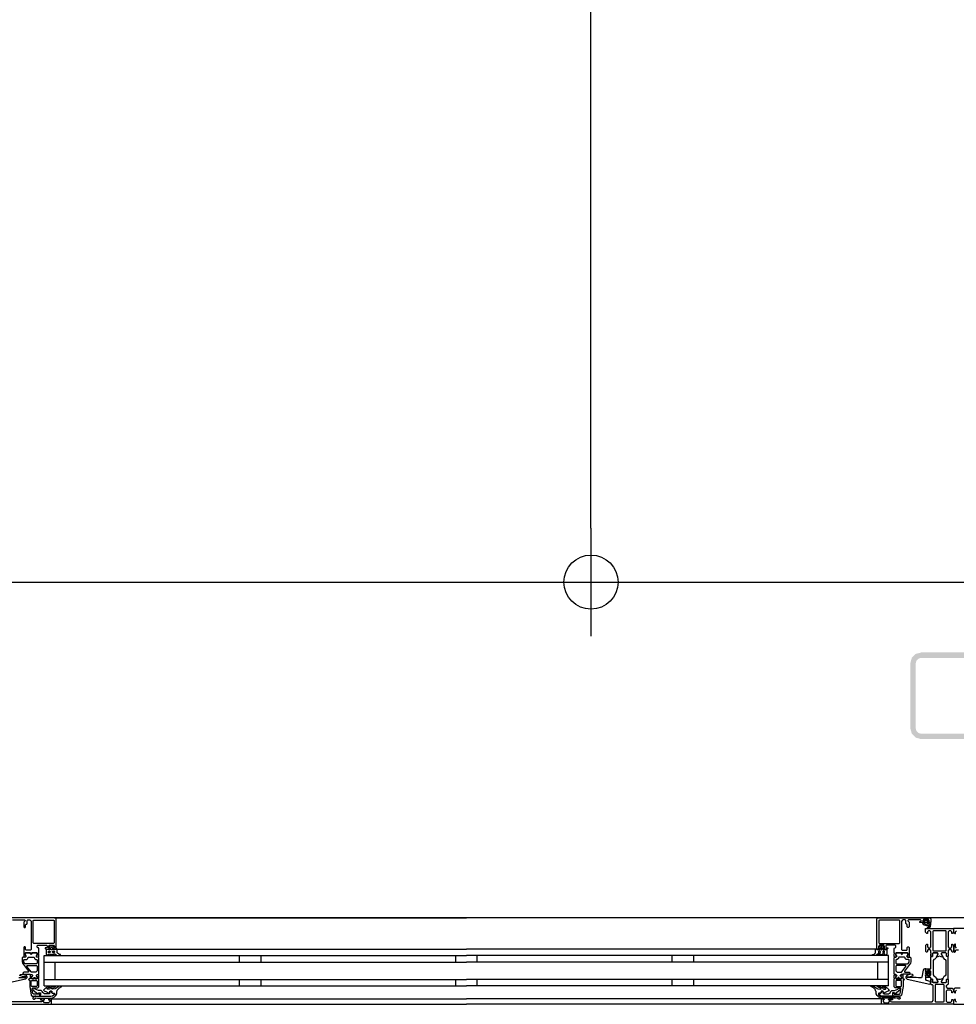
# Model space of a CAD drawing. Header units: millimetres. Extents: x -532 to 413144, y -532 to 654275.
# Tile 135 of 210: x 42337 to 43202, y 12470 to 13380. Entities that reach past the tile are written whole.
import ezdxf

# ---------------------------------------------------------------- set-up
doc = ezdxf.new("R2010")
doc.units = ezdxf.units.MM
doc.header["$LTSCALE"] = 100
doc.linetypes.add('CENTER', pattern=[50.8, 31.75, -6.35, 6.35, -6.35])
for name, color, linetype in [('A--M1A--MAATVOERING--RESTO & KEUKEN', 12, 'Continuous'), ('A-0250-PROFIEL-ARCERING', 253, 'CENTER'), ('A-0310-KOZIJN-BU', 7, 'Continuous'), ('A-0410-AFWERKING-GEVEL', 7, 'Continuous')]:
    doc.layers.add(name, color=color, linetype=linetype)
doc.styles.add('PAScad_tekst', font='arial.ttf')
doc.styles.add('romans', font='romans.shx')
doc.dimstyles.new('romans', dxfattribs={"dimtxt": 1, "dimasz": 1, "dimexe": 0.5, "dimexo": 0.5, "dimgap": 1, "dimtad": 1, "dimdec": 0, "dimtxsty": 'romans', "dimblk": 'gbb_tod', "dimcen": 0, "dimse1": 1, "dimse2": 1, "dimclrd": 1, "dimclre": 1, "dimclrt": 2, "dimadec": 0, "dimazin": 0, "dimtfac": 1, "dimtdec": 0, "dimtmove": 2, "dimatfit": 2, "dimldrblk": 'gbb_tod', "dimfxl": 1, "dimarcsym": 0})

# ---------------------------------------------------------------- blocks, each defined once
blk = doc.blocks.new('gbb_tod')
at = {"color": 0}
for p, q in [((0, -2), (0, 2)), ((-1, 0), (1, 0))]:
    blk.add_line(p, q, dxfattribs=at)
blk.add_circle((0, 0), 0.5, dxfattribs=at)
blk = doc.blocks.new('*D643')
at = {"layer": 'A--M1A--MAATVOERING--RESTO & KEUKEN', "lineweight": -2, "transparency": 16777216}
blk.add_line((42865, 12910), (42865, 14660), dxfattribs=at)
at = {"layer": 'Defpoints', "color": 0, "transparency": 16777216}
for p in [(42865, 14710), (42865, 14710), (42865, 12860)]:
    blk.add_point(p, dxfattribs=at)
at = {"layer": 'A--M1A--MAATVOERING--RESTO & KEUKEN', "lineweight": -2, "transparency": 16777216, "xscale": 50, "yscale": 50, "zscale": 50}
for p, rotation in [((42865, 14710), 90), ((42865, 12860), 270)]:
    blk.add_blockref('gbb_tod', p, dxfattribs=dict(at, rotation=rotation))
at = {"layer": 'A--M1A--MAATVOERING--RESTO & KEUKEN', "transparency": 16777216, "insert": (42738.41, 13785), "char_height": 150, "attachment_point": 5, "rotation": 90, "style": 'PAScad_tekst'}
blk.add_mtext('1850', dxfattribs=at)

msp = doc.modelspace()

# ---------------------------------------------------------------- hatches: boundary and pattern name
at = {"layer": 'A-0250-PROFIEL-ARCERING'}
msp.add_hatch(color=256, dxfattribs=at).paths.add_polyline_path([(43160, 12755), (43160, 12785), (43161.34375, 12790), (43165, 12793.65625), (43170, 12795), (43230, 12795), (43235, 12793.65625), (43238.65625, 12790), (43240, 12785), (43240, 12725), (43238.65625, 12720), (43235, 12716.34375), (43230, 12715), (43170, 12715), (43165, 12716.34375), (43161.34375, 12720), (43160, 12725), (43160, 12755), (43165, 12755), (43165, 12725), (43165.65625, 12722.5), (43167.5, 12720.65625), (43170, 12720), (43230, 12720), (43232.5, 12720.65625), (43234.34375, 12722.5), (43235, 12725), (43235, 12785), (43234.34375, 12787.5), (43232.5, 12789.34375), (43230, 12790), (43170, 12790), (43167.5, 12789.34375), (43165.65625, 12787.5), (43165, 12785), (43165, 12755)], flags=0)

# ---------------------------------------------------------------- linework, layer by layer
at = {"layer": 'A-0310-KOZIJN-BU'}
for p, q in [((42540, 12515), (42540, 12509)), ((42560, 12515), (42560, 12509)), ((42740, 12515), (42740, 12509)), ((42760, 12509), (42760, 12515)), ((42940, 12509), (42940, 12515)), ((42960, 12509), (42960, 12515)), ((42540, 12493), (42540, 12487)), ((42560, 12493), (42560, 12487)), ((42740, 12493), (42740, 12487)), ((42760, 12487), (42760, 12493)), ((42940, 12487), (42940, 12493)), ((42960, 12487), (42960, 12493))]:
    msp.add_line(p, q, dxfattribs=at)
at = {"layer": 'A-0310-KOZIJN-BU', "ltscale": 10}
for points in [[(42371, 12521.5), (42371, 12548.5), (42370.5, 12549.6875), (42369.5, 12550), (42322.5, 12550)], [(42330.5, 12548), (42341.75, 12548), (42342.25, 12547.5), (42342.25, 12547), (42341, 12546), (42341, 12541.5), (42341.5, 12541), (42342.25, 12541), (42342.75, 12541.5), (42342.75, 12543.5), (42343.25, 12544), (42343.75, 12544), (42344.25, 12544.5), (42344.25, 12547.5), (42344.75, 12548), (42346.5, 12548), (42347.5, 12547.4375), (42348, 12546.5), (42348, 12520.5), (42347.5, 12520), (42343.25, 12520), (42342.75, 12520.5), (42342.75, 12522.5), (42342.25, 12523), (42341.5, 12523), (42341, 12522.5), (42341, 12517.5), (42341, 12517.3125), (42341, 12516.6875), (42341, 12516.5), (42341, 12514.03125), (42341, 12513.6875), (42341.25, 12513.6875), (42342.5, 12513.875), (42343, 12514), (42343.25, 12514.5), (42343, 12514.9375), (42342.25, 12515.375), (42342.25, 12515.71875), (42342.25, 12517.3125), (42342.5, 12517.5), (42353.25, 12517.5), (42353.5, 12517.3125), (42353.5, 12515.71875), (42353.5, 12515.375), (42352.75, 12515.03125), (42352.5, 12514.5), (42352.75, 12514), (42353.25, 12513.875), (42354.5, 12513.6875), (42354.75, 12513.78125), (42355, 12514.03125), (42355, 12516.5), (42354.75, 12516.6875), (42354.75, 12517.3125), (42355, 12517.5), (42355, 12521.6875), (42354.5, 12522.1875), (42354, 12522.1875), (42353.5, 12522.6875), (42353.5, 12524), (42354, 12524.5), (42362, 12524.5), (42362.5, 12524), (42362.5, 12522.6875), (42362, 12522.1875), (42360.75, 12522.1875), (42360.75, 12521.5), (42361.25, 12521), (42364, 12521), (42364.5, 12521.5), (42364.5, 12522), (42363.75, 12522), (42363.75, 12523.5), (42364.5, 12524.5), (42368.5, 12524.5), (42369.5, 12523.5), (42369.5, 12522), (42368.5, 12522), (42368.5, 12521.5), (42369, 12521), (42370.5, 12521), (42371, 12521.5)], [(42369.5, 12550), (42750, 12550)], [(43130.5, 12550), (42750, 12550)], [(43129, 12521.5), (43129, 12548.5), (43129.5, 12549.6875), (43130.5, 12550), (43177.5, 12550), (43178.75, 12549.4375), (43179, 12548.5), (43179, 12545.5), (43177, 12545.5), (43176.5, 12546), (43176.5, 12546.5), (43177.5, 12546.5), (43177.5, 12547.5), (43176.5, 12548.5), (43172.5, 12548.5), (43171.5, 12547.5), (43171.5, 12546.5), (43172.5, 12546.5), (43172.5, 12546), (43172, 12545.5), (43169.25, 12545.5), (43168.875, 12545.65625), (43168.75, 12546), (43168.875, 12546.34375), (43169.25, 12546.5), (43169.5, 12546.5), (43169.875, 12546.65625), (43170, 12547), (43170, 12547.5), (43169.5, 12548), (43158.25, 12548), (43157.75, 12547.5), (43157.75, 12547), (43159, 12546), (43159, 12541.5), (43158.5, 12541), (43157.75, 12541), (43157.25, 12541.5), (43157.25, 12543.5), (43156.75, 12544), (43156.25, 12544), (43155.75, 12544.5), (43155.75, 12547.5), (43155.25, 12548), (43153.5, 12548), (43152.5, 12547.4375), (43152, 12546.5), (43152, 12520.5), (43152.5, 12520), (43156.75, 12520), (43157.25, 12520.5), (43157.25, 12522.5), (43157.75, 12523), (43158.5, 12523), (43159, 12522.5), (43159, 12517.5), (43159, 12517.3125), (43159, 12516.6875), (43159, 12516.5), (43159, 12514.03125), (43159, 12513.6875), (43158.75, 12513.6875), (43157.5, 12513.875), (43157, 12514), (43156.75, 12514.5), (43157, 12514.9375), (43157.75, 12515.375), (43157.75, 12515.71875), (43157.75, 12517.3125), (43157.5, 12517.5), (43146.75, 12517.5), (43146.5, 12517.3125), (43146.5, 12515.71875), (43146.5, 12515.375), (43147.25, 12515.03125), (43147.5, 12514.5), (43147.25, 12514), (43146.75, 12513.875), (43145.5, 12513.6875), (43145.25, 12513.78125), (43145, 12514.03125), (43145, 12516.5), (43145.25, 12516.6875), (43145.25, 12517.3125), (43145, 12517.5), (43145, 12521.6875), (43145.5, 12522.1875), (43146, 12522.1875), (43146.5, 12522.6875), (43146.5, 12524), (43146, 12524.5), (43138, 12524.5), (43137.5, 12524), (43137.5, 12522.6875), (43138, 12522.1875), (43139.25, 12522.1875), (43139.25, 12521.5), (43138.75, 12521), (43136, 12521), (43135.5, 12521.5), (43135.5, 12522), (43136.25, 12522), (43136.25, 12523.5), (43135.5, 12524.5), (43131.5, 12524.5), (43130.5, 12523.5), (43130.5, 12522), (43131.5, 12522), (43131.5, 12521.5), (43131, 12521), (43129.5, 12521), (43129, 12521.5)], [(43175.75, 12546.3125), (43175.75, 12547.09375), (43175.625, 12547.3125), (43173.375, 12547.3125), (43173.125, 12547.125), (43173.125, 12546.3125), (43173.5, 12545.90625), (43175.375, 12545.90625), (43175.75, 12546.3125)], [(43176, 12544.59375), (43176, 12545.125), (43175.875, 12545.1875), (43173.25, 12545.1875), (43173.125, 12545.125), (43173.125, 12544.375), (43173.25, 12544.1875), (43177.5, 12542.59375), (43177.625, 12542.625), (43177.625, 12542.6875), (43177.875, 12543.875), (43177.75, 12544.09375), (43176.5, 12544.09375), (43176, 12544.59375)], [(43226, 12540), (43200, 12540), (43200, 12536.59375), (43201.09375, 12535.5), (43201.6875, 12535.5), (43201.6875, 12537), (43202.6875, 12538)], [(43202.6875, 12522), (43201.6875, 12523), (43201.6875, 12525.5), (43201.1875, 12525.5), (43200.1875, 12524.5), (43200.1875, 12518.8125), (43200.6875, 12518.3125), (43201.1875, 12518.3125), (43201.6875, 12518.8125), (43201.6875, 12519.8125), (43202.1875, 12520.3125), (43204.5, 12520.3125)], [(42345.5, 12500.625), (42345.5, 12500.125), (42345, 12499.84375), (42341, 12499.84375), (42340, 12498.84375), (42341, 12497.84375), (42346.5, 12497.84375), (42347, 12497.5625), (42348.5, 12497.5625), (42349, 12497.0625), (42349, 12496.1875), (42348.25, 12495.4375), (42348.25, 12494.0625), (42348.75, 12493.5625), (42350, 12493.5625), (42350.25, 12493.625), (42350.25, 12493.84375), (42350.25, 12494.3125), (42350.5, 12494.75), (42351, 12494.90625), (42351.25, 12494.75), (42351.5, 12494.3125), (42351.5, 12493.8125), (42351.5, 12493.625), (42351.75, 12493.5625), (42353, 12493.5625), (42353.5, 12494.0625), (42353.5, 12495.4375), (42352.75, 12496.1875), (42352.75, 12497.0625), (42353.25, 12497.5625), (42354.5, 12497.5625), (42355, 12498.0625), (42355, 12512.9375), (42354.5, 12513.4375), (42353.25, 12513.4375), (42352.75, 12513.9375), (42352.75, 12514.8125), (42353.5, 12515.59375), (42353.5, 12516.9375), (42353, 12517.4375), (42348.75, 12517.4375), (42348.5, 12517.3125), (42348.5, 12517), (42348.5, 12516.6875), (42348.25, 12516.3125), (42348, 12516.09375), (42347.5, 12516.3125), (42347.25, 12516.6875), (42347.25, 12517), (42347.25, 12517.3125), (42347, 12517.4375), (42342.75, 12517.4375), (42342.25, 12516.9375), (42342.25, 12515.59375), (42343, 12514.8125), (42343, 12513.9375), (42342.5, 12513.4375), (42340, 12513.4375), (42339.5, 12512.9375), (42339.5, 12509.09375), (42339.75, 12508.09375), (42345.5, 12500.625)], [(42371.5, 12521), (42750, 12521)], [(43128.5, 12521), (42750, 12521)], [(43154.5, 12500.625), (43154.5, 12500.125), (43155, 12499.84375), (43159, 12499.84375), (43160, 12498.84375), (43159, 12497.84375), (43153.5, 12497.84375), (43153, 12497.5625), (43151.5, 12497.5625), (43151, 12497.0625), (43151, 12496.1875), (43151.75, 12495.4375), (43151.75, 12494.0625), (43151.25, 12493.5625), (43150, 12493.5625), (43149.75, 12493.625), (43149.75, 12493.84375), (43149.75, 12494.3125), (43149.5, 12494.75), (43149, 12494.90625), (43148.75, 12494.75), (43148.5, 12494.3125), (43148.5, 12493.8125), (43148.5, 12493.625), (43148.25, 12493.5625), (43147, 12493.5625), (43146.5, 12494.0625), (43146.5, 12495.4375), (43147.25, 12496.1875), (43147.25, 12497.0625), (43146.75, 12497.5625), (43145.5, 12497.5625), (43145, 12498.0625), (43145, 12512.9375), (43145.5, 12513.4375), (43146.75, 12513.4375), (43147.25, 12513.9375), (43147.25, 12514.8125), (43146.5, 12515.59375), (43146.5, 12516.9375), (43147, 12517.4375), (43151.25, 12517.4375), (43151.5, 12517.3125), (43151.5, 12517), (43151.5, 12516.6875), (43151.75, 12516.3125), (43152, 12516.09375), (43152.5, 12516.3125), (43152.75, 12516.6875), (43152.75, 12517), (43152.75, 12517.3125), (43153, 12517.4375), (43157.25, 12517.4375), (43157.75, 12516.9375), (43157.75, 12515.59375), (43157, 12514.8125), (43157, 12513.9375), (43157.5, 12513.4375), (43160, 12513.4375), (43160.5, 12512.9375), (43160.5, 12509.09375), (43160.25, 12508.09375), (43154.5, 12500.625)], [(42360, 12515), (42750, 12515)], [(42360, 12487), (42360, 12515)], [(42360, 12509), (42750, 12509)], [(42370, 12493), (42370, 12509)], [(43140, 12515), (42750, 12515)], [(43140, 12509), (42750, 12509)], [(43130, 12493), (43130, 12509)], [(43140, 12487), (43140, 12515)], [(42336.5, 12494.78125), (42338.5, 12494.8125), (42340.5, 12494.75), (42342.5, 12494.625), (42342.75, 12494.71875), (42343, 12495.03125), (42342.75, 12495.34375), (42340.75, 12495.28125), (42337.5, 12496.6875), (42337.25, 12497.03125), (42337.75, 12497.375), (42338, 12497.59375), (42339.5, 12497.71875), (42343, 12496.9375), (42344, 12495.4375), (42344, 12494.34375), (42342.75, 12493.3125), (42321.875, 12488.6875)], [(42352.75, 12505.84375), (42353.25, 12505.34375), (42353.25, 12500.84375), (42352.25, 12499.84375), (42348.25, 12499.84375), (42347.75, 12500.03125), (42344, 12505.03125), (42344, 12505.5625), (42344.5, 12505.84375), (42352.75, 12505.84375)], [(43147.25, 12505.84375), (43146.75, 12505.34375), (43146.75, 12500.84375), (43147.75, 12499.84375), (43151.75, 12499.84375), (43152.25, 12500.03125), (43156, 12505.03125), (43156, 12505.5625), (43155.5, 12505.84375), (43147.25, 12505.84375)], [(43169.5, 12494.3125), (43167.5, 12494.53125), (43165.5, 12494.6875), (43163.5, 12494.78125), (43161.5, 12494.8125), (43159.5, 12494.75), (43157.5, 12494.625), (43157.25, 12494.71875), (43157, 12495.03125), (43157.25, 12495.34375), (43159.25, 12495.28125), (43162.5, 12496.6875), (43162.75, 12497.03125), (43162.25, 12497.375), (43162, 12497.59375), (43160.5, 12497.71875), (43157, 12496.9375), (43156, 12495.4375), (43156, 12494.34375), (43157.25, 12493.3125), (43178.125, 12488.6875), (43178.625, 12488.78125), (43178.75, 12489.15625), (43178.75, 12490.6875), (43178.375, 12491.1875), (43175, 12492.09375), (43174.25, 12493.0625), (43174.25, 12496.3125), (43173.75, 12496.8125), (43174.25, 12497.3125), (43176.125, 12497.3125), (43176.125, 12496.59375), (43176.25, 12496.34375), (43176.625, 12496.34375), (43178.375, 12497.9375), (43178.75, 12498.6875), (43178.375, 12499.46875), (43176.625, 12501.0625), (43176.25, 12501.0625), (43176.125, 12500.8125), (43176.125, 12500.09375), (43174.25, 12500.09375), (43173.75, 12500.59375), (43174.25, 12501.09375), (43174.25, 12502.6875), (43173.375, 12502.6875), (43172.375, 12502.34375), (43171.875, 12501.46875), (43170.75, 12495.09375), (43170.25, 12494.4375), (43169.5, 12494.3125)], [(43174.375, 12498.09375), (43173.75, 12498.6875), (43174.375, 12499.3125), (43177.125, 12499.3125), (43177.75, 12498.6875), (43177.125, 12498.09375), (43174.375, 12498.09375)], [(42356, 12477.5), (42356, 12480.3125), (42355, 12480.3125), (42355, 12479.3125), (42350.25, 12479.3125), (42349.25, 12480.125), (42348.75, 12483.34375), (42348.75, 12484.59375), (42349.25, 12485.09375), (42354, 12485.09375), (42355, 12486.09375), (42355, 12493.5), (42354.75, 12493.6875), (42354.75, 12494.3125), (42355, 12494.5), (42355, 12496.96875), (42354.75, 12497.21875), (42354.5, 12497.3125), (42353.25, 12497.125), (42352.75, 12497), (42352.5, 12496.5), (42352.75, 12495.96875), (42353.5, 12495.625), (42353.5, 12495.28125), (42353.5, 12493.6875), (42353.25, 12493.5), (42348.5, 12493.5), (42348.25, 12493.59375), (42348.25, 12493.6875), (42348.25, 12495.28125), (42348.25, 12495.625), (42349, 12496.09375), (42349.25, 12496.5), (42349, 12496.90625), (42348.5, 12497.125), (42347.25, 12497.3125), (42347, 12497.21875), (42347, 12496.96875), (42347, 12494.5), (42347, 12494.3125), (42347, 12493.6875), (42347, 12493.5), (42346, 12493.5), (42345.5, 12492.90625), (42346, 12492.3125), (42346.5, 12492.3125), (42346.5, 12486.59375), (42348, 12478.34375), (42349, 12477.5), (42356, 12477.5)], [(42360, 12493), (42750, 12493)], [(43140, 12493), (42750, 12493)], [(43144, 12477.5), (43144, 12480.3125), (43145, 12480.3125), (43145, 12479.3125), (43149.75, 12479.3125), (43150.75, 12480.125), (43151.25, 12483.34375), (43151.25, 12484.59375), (43150.75, 12485.09375), (43146, 12485.09375), (43145, 12486.09375), (43145, 12493.5), (43145.25, 12493.6875), (43145.25, 12494.3125), (43145, 12494.5), (43145, 12496.96875), (43145.25, 12497.21875), (43145.5, 12497.3125), (43146.75, 12497.125), (43147.25, 12497), (43147.5, 12496.5), (43147.25, 12495.96875), (43146.5, 12495.625), (43146.5, 12495.28125), (43146.5, 12493.6875), (43146.75, 12493.5), (43151.5, 12493.5), (43151.75, 12493.59375), (43151.75, 12493.6875), (43151.75, 12495.28125), (43151.75, 12495.625), (43151, 12496.09375), (43150.75, 12496.5), (43151, 12496.90625), (43151.5, 12497.125), (43152.75, 12497.3125), (43153, 12497.21875), (43153, 12496.96875), (43153, 12494.5), (43153, 12494.3125), (43153, 12493.6875), (43153, 12493.5), (43154, 12493.5), (43154.5, 12492.90625), (43154, 12492.3125), (43153.5, 12492.3125), (43153.5, 12486.59375), (43152, 12478.34375), (43151, 12477.5), (43144, 12477.5)], [(42360, 12487), (42750, 12487)], [(43140, 12487), (42750, 12487)], [(43182.875, 12472.6875), (43183.375, 12472.1875), (43190.75, 12472.1875), (43191.25, 12472.6875), (43191.25, 12487.6875), (43190.75, 12488.1875), (43183.375, 12488.1875), (43182.875, 12487.6875), (43182.875, 12472.6875)], [(43206, 12485), (43201.1875, 12485), (43200.1875, 12484), (43200.1875, 12481.6875), (43201.1875, 12480.6875), (43201.6875, 12480.6875), (43201.6875, 12482.1875), (43202.6875, 12483.1875)], [(42300, 12470), (42366, 12470), (42366.5, 12470.5), (42366.5, 12474.5), (42366, 12475), (42364.5, 12475), (42364, 12474.5), (42364, 12474), (42365, 12474), (42365, 12472.5), (42364, 12471.5), (42360.25, 12471.5), (42359.25, 12472.5), (42359.25, 12474), (42360.25, 12474), (42360.25, 12474.5), (42359.75, 12475), (42356.75, 12475), (42356.25, 12474.5), (42356.75, 12474), (42357.25, 12474), (42358.25, 12473.5), (42358.25, 12472.6875), (42357.25, 12472.1875), (42326, 12472.1875)], [(42366, 12475), (42750, 12475)], [(43134, 12475), (42750, 12475)], [(43202.6875, 12472), (43201.6875, 12473), (43201.6875, 12474.5), (43201.09375, 12474.5), (43200, 12473.40625), (43200, 12470), (43266, 12470)], [(42366, 12470), (42750, 12470)], [(43134, 12470), (42750, 12470)]]:
    msp.add_lwpolyline(points, dxfattribs=at)
for points in [[(42350.25, 12526.3125), (42349.75, 12526.8125), (42349.75, 12547.3125), (42350.25, 12547.8125), (42368.5, 12547.8125), (42369, 12547.3125), (42369, 12526.8125), (42368.5, 12526.3125)], [(43149.75, 12526.3125), (43150.25, 12526.8125), (43150.25, 12547.3125), (43149.75, 12547.8125), (43131.5, 12547.8125), (43131, 12547.3125), (43131, 12526.8125), (43131.5, 12526.3125)], [(43176.375, 12546.625), (43176.25, 12546.46875), (43176.25, 12545.34375), (43176.375, 12545.1875), (43178.25, 12545.1875), (43178.625, 12544.96875), (43178.75, 12544.5), (43178.25, 12541.28125), (43176.75, 12540.1875), (43175.875, 12540.46875), (43175.75, 12540.78125), (43175.875, 12541.09375), (43176.125, 12541.1875), (43176.75, 12541), (43177.25, 12541.21875), (43177.5, 12541.6875), (43177.375, 12541.75), (43177.375, 12541.84375), (43172.25, 12543.5625), (43171.5, 12544.9375), (43171.875, 12545.1875), (43172.75, 12545.1875), (43172.875, 12545.34375), (43172.875, 12546.4375), (43172.75, 12546.625), (43171.875, 12546.78125), (43171.75, 12546.875), (43171.875, 12547.09375), (43172.625, 12547.8125), (43173.25, 12548.09375), (43175.75, 12548.09375), (43176.375, 12547.875), (43177.25, 12547.1875), (43177.375, 12547), (43177.25, 12546.84375)], [(43179, 12517.5), (43179, 12519.8125), (43178.5, 12520.3125), (43176.25, 12520.3125), (43175.75, 12519.8125), (43175.75, 12518.8125), (43175.25, 12518.3125), (43174.75, 12518.3125), (43174.25, 12518.8125), (43174.25, 12524.5), (43175.25, 12525.5), (43175.75, 12525.5), (43175.75, 12523), (43176.75, 12522), (43178, 12522), (43179, 12523), (43179, 12530), (43179, 12531), (43179, 12537), (43178, 12538), (43176.75, 12538), (43175.75, 12537), (43175.75, 12535.5), (43175.125, 12535.5), (43174, 12536.59375), (43174, 12540), (43200, 12540), (43200, 12536.59375), (43198.90625, 12535.5), (43198.3125, 12535.5), (43198.3125, 12537), (43197.3125, 12538), (43196, 12538), (43195, 12537), (43195, 12531), (43195, 12530), (43195, 12523), (43196, 12522), (43197.3125, 12522), (43198.3125, 12523), (43198.3125, 12525.5), (43198.8125, 12525.5), (43199.8125, 12524.5), (43199.8125, 12518.8125), (43199.3125, 12518.3125), (43198.8125, 12518.3125), (43198.3125, 12518.8125), (43198.3125, 12519.8125), (43197.8125, 12520.3125), (43195.5, 12520.3125), (43195, 12519.8125), (43195, 12517.5), (43194.8125, 12516.78125), (43195, 12516.5), (43195, 12514.59375), (43194.71875, 12514.3125), (43193.71875, 12514.3125), (43193.40625, 12514.59375), (43193.40625, 12517), (43192.90625, 12517.5), (43189, 12517.5), (43188.5, 12517), (43188.5, 12516.3125), (43189.9375, 12513.90625), (43189.9375, 12513.84375), (43189.9375, 12513.78125), (43189.8125, 12513.6875), (43188.625, 12513.9375), (43187, 12514.40625), (43185.4375, 12513.9375), (43184.3125, 12513.71875), (43184.125, 12513.90625), (43185.5, 12516.3125), (43185.5, 12517), (43185, 12517.5), (43181.125, 12517.5), (43180.625, 12517), (43180.625, 12514.59375), (43180.375, 12514.3125), (43179.375, 12514.3125), (43179, 12514.59375), (43179, 12516.5), (43179.25, 12517.21875)], [(43181.375, 12519.3125), (43192.71875, 12519.3125), (43193.21875, 12519.8125), (43193.21875, 12537.5), (43192.71875, 12538), (43181.375, 12538), (43180.875, 12537.5), (43180.875, 12519.8125)], [(42348, 12517.3125), (42348.25, 12517.1875), (42348.5, 12516.65625), (42348.25, 12516.28125), (42347.75, 12516.125), (42347.5, 12516.28125), (42347.25, 12516.65625), (42347.5, 12517.1875)], [(42372, 12520.1875), (42371.5, 12521.1875), (42371, 12521.59375), (42371, 12520.6875), (42369.5, 12520.6875), (42369, 12520.21875), (42368.5, 12520.21875), (42368.5, 12520.6875), (42368.5, 12522), (42368.5, 12522.3125), (42368.5, 12522.3125), (42369, 12522.53125), (42369, 12522.8125), (42368, 12523.84375), (42367.5, 12524), (42366, 12524), (42365.5, 12523.84375), (42364.5, 12522.8125), (42364.5, 12522.625), (42364.5, 12522.375), (42365, 12522.21875), (42365, 12522), (42365, 12520.6875), (42365, 12520.21875), (42364.5, 12520.21875), (42364, 12520.6875), (42362.25, 12520.6875), (42361.75, 12520.40625), (42361.75, 12516.40625), (42362.5, 12515.40625), (42362.75, 12515.1875), (42363.25, 12515.40625), (42363.5, 12516.1875), (42363.75, 12516.40625), (42364, 12516.1875), (42364.5, 12515.40625), (42364.5, 12515.1875), (42365, 12515.40625), (42365.5, 12516.1875), (42365.5, 12516.40625), (42366, 12516.1875), (42366.5, 12515.40625), (42366.5, 12515.1875), (42367, 12515.40625), (42367.5, 12516.1875), (42367.5, 12516.40625), (42368, 12516.1875), (42368.5, 12515.40625), (42368.5, 12515.1875), (42369, 12515.46875), (42369, 12516.3125), (42369.5, 12516.8125), (42371, 12515.6875), (42372, 12515.1875), (42375, 12515.1875), (42375, 12515.625), (42375, 12515.84375), (42375, 12516.0625), (42374, 12516.15625), (42373.5, 12516.28125), (42372, 12517.65625)], [(42364, 12519.1875), (42365, 12519.1875), (42365.5, 12518.6875), (42365.5, 12518.09375), (42365, 12517.59375), (42364, 12517.59375), (42363.75, 12518.09375), (42363.75, 12518.6875)], [(42366.5, 12520.1875), (42366, 12520.6875), (42366, 12522.3125), (42366.5, 12522.8125), (42367, 12522.8125), (42367.5, 12522.3125), (42367.5, 12520.6875), (42367, 12520.1875)], [(42368, 12519.1875), (42369, 12519.1875), (42369.5, 12518.6875), (42369.5, 12518.09375), (42369, 12517.59375), (42368, 12517.59375), (42367.5, 12518.09375), (42367.5, 12518.6875)], [(43128, 12520.1875), (43128.5, 12521.1875), (43129, 12521.59375), (43129, 12520.6875), (43130.5, 12520.6875), (43131, 12520.21875), (43131.5, 12520.21875), (43131.5, 12520.6875), (43131.5, 12522), (43131.5, 12522.3125), (43131.5, 12522.3125), (43131, 12522.53125), (43131, 12522.8125), (43132, 12523.84375), (43132.5, 12524), (43134, 12524), (43134.5, 12523.84375), (43135.5, 12522.8125), (43135.5, 12522.625), (43135.5, 12522.375), (43135, 12522.21875), (43135, 12522), (43135, 12520.6875), (43135, 12520.21875), (43135.5, 12520.21875), (43136, 12520.6875), (43137.75, 12520.6875), (43138.25, 12520.40625), (43138.25, 12516.40625), (43137.5, 12515.40625), (43137.25, 12515.1875), (43136.75, 12515.40625), (43136.5, 12516.1875), (43136.25, 12516.40625), (43136, 12516.1875), (43135.5, 12515.40625), (43135.5, 12515.1875), (43135, 12515.40625), (43134.5, 12516.1875), (43134.5, 12516.40625), (43134, 12516.1875), (43133.5, 12515.40625), (43133.5, 12515.1875), (43133, 12515.40625), (43132.5, 12516.1875), (43132.5, 12516.40625), (43132, 12516.1875), (43131.5, 12515.40625), (43131.5, 12515.1875), (43131, 12515.46875), (43131, 12516.3125), (43130.5, 12516.8125), (43129, 12515.6875), (43128, 12515.1875), (43125, 12515.1875), (43125, 12515.625), (43125, 12515.84375), (43125, 12516.0625), (43126, 12516.15625), (43126.5, 12516.28125), (43128, 12517.65625)], [(43132, 12519.1875), (43131, 12519.1875), (43130.5, 12518.6875), (43130.5, 12518.09375), (43131, 12517.59375), (43132, 12517.59375), (43132.5, 12518.09375), (43132.5, 12518.6875)], [(43133.5, 12520.1875), (43134, 12520.6875), (43134, 12522.3125), (43133.5, 12522.8125), (43133, 12522.8125), (43132.5, 12522.3125), (43132.5, 12520.6875), (43133, 12520.1875)], [(43136, 12519.1875), (43135, 12519.1875), (43134.5, 12518.6875), (43134.5, 12518.09375), (43135, 12517.59375), (43136, 12517.59375), (43136.25, 12518.09375), (43136.25, 12518.6875)], [(43152, 12517.3125), (43151.75, 12517.1875), (43151.5, 12516.65625), (43151.75, 12516.28125), (43152.25, 12516.125), (43152.5, 12516.28125), (43152.75, 12516.65625), (43152.5, 12517.1875)], [(43180.375, 12514.3125), (43180.625, 12514.59375), (43180.625, 12517), (43181.125, 12517.5), (43184.6875, 12517.5), (43185.5, 12516.78125), (43185.375, 12515.96875), (43183.5, 12512.5625), (43182.75, 12511.78125), (43181.75, 12511.25), (43181.25, 12510.375), (43181.25, 12497.125), (43181.75, 12496.25), (43182.75, 12495.71875), (43183.5, 12494.9375), (43185.375, 12491.53125), (43185.375, 12490.4375), (43184.6875, 12490), (43181.125, 12490), (43180.625, 12490.5), (43180.625, 12492.90625), (43180.375, 12493.1875), (43179.5, 12493.1875), (43179, 12493.6875), (43179, 12494.6875), (43174.75, 12494.6875), (43174.25, 12495.1875), (43174.25, 12496.03125), (43175, 12497), (43175.75, 12497.1875), (43175.75, 12496.1875), (43178, 12496.1875), (43179, 12497.1875), (43179, 12500.1875), (43178, 12501.1875), (43175.75, 12501.1875), (43175.75, 12500.1875), (43175, 12500.40625), (43174.25, 12501.375), (43174.25, 12502.1875), (43174.75, 12502.6875), (43179, 12502.6875), (43179, 12513.8125), (43179.5, 12514.3125)], [(43193.71875, 12514.3125), (43193.40625, 12514.59375), (43193.40625, 12517), (43192.90625, 12517.5), (43189.375, 12517.5), (43188.5625, 12516.78125), (43188.6875, 12515.96875), (43190.625, 12512.5625), (43191.375, 12511.78125), (43192.3125, 12511.25), (43192.8125, 12510.375), (43192.8125, 12497.125), (43192.3125, 12496.25), (43191.375, 12495.71875), (43190.625, 12494.9375), (43188.6875, 12491.53125), (43188.6875, 12490.4375), (43189.375, 12490), (43192.90625, 12490), (43193.40625, 12490.5), (43193.40625, 12492.90625), (43193.71875, 12493.1875), (43194.5, 12493.1875), (43195, 12493.6875), (43195, 12513.8125), (43194.5, 12514.3125)], [(42352.75, 12507.4375), (42342.5, 12507.4375), (42342, 12507.625), (42341, 12508.84375), (42341, 12509.125), (42341, 12510.9375), (42341.5, 12511.4375), (42343.75, 12511.4375), (42344.75, 12512.4375), (42344.75, 12512.9375), (42345.25, 12513.4375), (42350.5, 12513.4375), (42351, 12512.9375), (42351, 12512.4375), (42352, 12511.4375), (42352.75, 12511.4375), (42353.25, 12510.9375), (42353.25, 12507.9375)], [(43147.25, 12507.4375), (43157.5, 12507.4375), (43158, 12507.625), (43159, 12508.84375), (43159, 12509.125), (43159, 12510.9375), (43158.5, 12511.4375), (43156.25, 12511.4375), (43155.25, 12512.4375), (43155.25, 12512.9375), (43154.75, 12513.4375), (43149.5, 12513.4375), (43149, 12512.9375), (43149, 12512.4375), (43148, 12511.4375), (43147.25, 12511.4375), (43146.75, 12510.9375), (43146.75, 12507.9375)], [(42348, 12487.09375), (42348, 12491.5), (42348.5, 12492), (42353, 12492), (42353.5, 12491.5), (42353.5, 12487.09375), (42353, 12486.59375), (42348.5, 12486.59375)], [(42351, 12494.90625), (42351.25, 12494.78125), (42351.5, 12494.25), (42351.25, 12493.875), (42350.75, 12493.71875), (42350.5, 12493.875), (42350.25, 12494.25), (42350.5, 12494.78125)], [(43195, 12490), (43195, 12488.5), (43194.5, 12488), (43194, 12488), (43193, 12487), (43193, 12486), (43194, 12485), (43198.8125, 12485), (43199.8125, 12484), (43199.8125, 12481.6875), (43198.8125, 12480.6875), (43198.3125, 12480.6875), (43198.3125, 12482.1875), (43197.3125, 12483.1875), (43194, 12483.1875), (43193, 12482.1875), (43193, 12473), (43194, 12472), (43197.3125, 12472), (43198.3125, 12473), (43198.3125, 12474.5), (43198.90625, 12474.5), (43200, 12473.40625), (43200, 12470), (43134, 12470), (43133.5, 12470.5), (43133.5, 12474.5), (43134, 12475), (43135.5, 12475), (43136, 12474.5), (43136, 12474), (43135, 12474), (43135, 12472.5), (43136, 12471.5), (43139.75, 12471.5), (43140.75, 12472.5), (43140.75, 12474), (43139.75, 12474), (43139.75, 12474.5), (43140.25, 12475), (43143.25, 12475), (43143.75, 12474.5), (43143.25, 12474), (43142.75, 12474), (43141.75, 12473.5), (43141.75, 12472.6875), (43142.75, 12472.1875), (43174, 12472.1875), (43180.125, 12472.4375), (43181, 12473.4375), (43181, 12487.5), (43180.5, 12488), (43179.5, 12488), (43179, 12488.5), (43179, 12490), (43179.25, 12490.71875), (43179, 12491), (43179, 12492.90625), (43179.375, 12493.1875), (43180.375, 12493.1875), (43180.625, 12492.90625), (43180.625, 12490.5), (43181.125, 12490), (43185, 12490), (43185.5, 12490.5), (43185.5, 12491.1875), (43184.125, 12493.59375), (43184.125, 12493.6875), (43184.1875, 12493.78125), (43184.25, 12493.8125), (43186.125, 12493.28125), (43187, 12493.09375), (43187.9375, 12493.28125), (43189.75, 12493.78125), (43189.875, 12493.78125), (43189.9375, 12493.6875), (43189.9375, 12493.59375), (43188.5, 12491.1875), (43188.5, 12490.5), (43189, 12490), (43192.90625, 12490), (43193.40625, 12490.5), (43193.40625, 12492.90625), (43193.71875, 12493.1875), (43194.71875, 12493.1875), (43195, 12492.90625), (43195, 12491), (43194.8125, 12490.28125)], [(43152, 12487.09375), (43152, 12491.5), (43151.5, 12492), (43147, 12492), (43146.5, 12491.5), (43146.5, 12487.09375), (43147, 12486.59375), (43151.5, 12486.59375)], [(43149, 12494.90625), (43148.75, 12494.78125), (43148.5, 12494.25), (43148.75, 12493.875), (43149.25, 12493.71875), (43149.5, 12493.875), (43149.75, 12494.25), (43149.5, 12494.78125)], [(42366, 12477.09375), (42354, 12477.09375), (42352.25, 12477.4375), (42351.5, 12477.375), (42349.5, 12476.0625), (42349.25, 12475.21875), (42350, 12474.6875), (42350.5, 12474.84375), (42352, 12475.8125), (42352.25, 12475.875), (42352.25, 12475.875), (42353.75, 12475.59375), (42366, 12475.59375), (42367.5, 12475.875), (42369, 12476.625), (42369.5, 12476.90625), (42370.5, 12478.1875), (42371.5, 12479.78125), (42371.5, 12481.125), (42371.5, 12481.8125), (42372, 12482.4375), (42372, 12483.09375), (42372.5, 12483.6875), (42373, 12484.21875), (42373.5, 12484.71875), (42374, 12485.1875), (42374.5, 12485.59375), (42375, 12485.9375), (42376, 12486.1875), (42376, 12486.6875), (42375.5, 12486.875), (42374.5, 12486.65625), (42373.5, 12486.375), (42373, 12486), (42372, 12485.59375), (42371.5, 12485.09375), (42370.5, 12484.53125), (42370, 12484.375), (42367.5, 12484.09375), (42367, 12484.28125), (42367, 12484.53125), (42367.5, 12484.96875), (42368.5, 12485.34375), (42369, 12485.625), (42369.5, 12485.875), (42370.5, 12486.3125), (42370.5, 12486.5), (42370, 12486.875), (42369.5, 12486.78125), (42368.5, 12486.59375), (42368, 12486.375), (42367.5, 12486.0625), (42366.5, 12485.6875), (42366, 12485.25), (42365.5, 12484.78125), (42365, 12484.21875), (42364.5, 12484.09375), (42363, 12484.09375), (42362.75, 12484.28125), (42362.75, 12484.5625), (42363.25, 12484.96875), (42363.75, 12485.3125), (42364, 12485.59375), (42364.5, 12485.8125), (42365.5, 12485.9375), (42365.5, 12486.5625), (42365, 12486.875), (42364, 12486.65625), (42363.5, 12486.40625), (42363, 12486.09375), (42362.25, 12485.71875), (42361.75, 12485.3125), (42361, 12484.84375), (42360.5, 12484.3125), (42360, 12483.75), (42359.25, 12482.9375), (42359.75, 12482.46875), (42360.5, 12482.21875), (42361.25, 12481.9375), (42362, 12481.625), (42362.75, 12481.21875), (42363.25, 12480.78125), (42364, 12480.3125), (42364.5, 12479.96875), (42364.5, 12480.03125), (42365, 12480.3125), (42365, 12481.96875), (42365, 12482.28125), (42367, 12482.28125), (42367, 12481.96875), (42367, 12480.46875), (42367.5, 12480.1875), (42369, 12480.1875), (42369.5, 12479.875), (42369.5, 12479.15625), (42369.5, 12478.875), (42368, 12477.6875), (42368, 12477.53125)], [(42357, 12482.6875), (42354.75, 12482.6875), (42351.5, 12484), (42351, 12484.71875), (42350.5, 12485), (42349.75, 12484.71875), (42349.5, 12484), (42349.75, 12483.28125), (42349.75, 12483.1875), (42354, 12479.8125), (42354.5, 12479.8125), (42354.5, 12480.6875), (42356.5, 12480.6875), (42356.5, 12478.59375), (42356.25, 12478.3125), (42356.25, 12477.5), (42366, 12477.5), (42367.5, 12477.90625), (42369, 12479.0625), (42369, 12479.625), (42368.5, 12480), (42367.5, 12480), (42367, 12480.5), (42367, 12481.5), (42366.5, 12482), (42365.5, 12482), (42365, 12481.5), (42365, 12480.1875), (42364.5, 12479.6875), (42360.25, 12479.6875), (42358.25, 12480.8125), (42358.25, 12481.53125)], [(43134, 12477.09375), (43146, 12477.09375), (43147.75, 12477.4375), (43148.5, 12477.375), (43150.5, 12476.0625), (43150.75, 12475.21875), (43150, 12474.6875), (43149.5, 12474.84375), (43148, 12475.8125), (43147.75, 12475.875), (43147.75, 12475.875), (43146.25, 12475.59375), (43134, 12475.59375), (43132.5, 12475.875), (43131, 12476.625), (43130.5, 12476.90625), (43129.5, 12478.1875), (43128.5, 12479.78125), (43128.5, 12481.125), (43128.5, 12481.8125), (43128, 12482.4375), (43128, 12483.09375), (43127.5, 12483.6875), (43127, 12484.21875), (43126.5, 12484.71875), (43126, 12485.1875), (43125.5, 12485.59375), (43125, 12485.9375), (43124, 12486.1875), (43124, 12486.6875), (43124.5, 12486.875), (43125.5, 12486.65625), (43126.5, 12486.375), (43127, 12486), (43128, 12485.59375), (43128.5, 12485.09375), (43129.5, 12484.53125), (43130, 12484.375), (43132.5, 12484.09375), (43133, 12484.28125), (43133, 12484.53125), (43132.5, 12484.96875), (43131.5, 12485.34375), (43131, 12485.625), (43130.5, 12485.875), (43129.5, 12486.3125), (43129.5, 12486.5), (43130, 12486.875), (43130.5, 12486.78125), (43131.5, 12486.59375), (43132, 12486.375), (43132.5, 12486.0625), (43133.5, 12485.6875), (43134, 12485.25), (43134.5, 12484.78125), (43135, 12484.21875), (43135.5, 12484.09375), (43137, 12484.09375), (43137.25, 12484.28125), (43137.25, 12484.5625), (43136.75, 12484.96875), (43136.25, 12485.3125), (43136, 12485.59375), (43135.5, 12485.8125), (43134.5, 12485.9375), (43134.5, 12486.5625), (43135, 12486.875), (43136, 12486.65625), (43136.5, 12486.40625), (43137, 12486.09375), (43137.75, 12485.71875), (43138.25, 12485.3125), (43139, 12484.84375), (43139.5, 12484.3125), (43140, 12483.75), (43140.75, 12482.9375), (43140.25, 12482.46875), (43139.5, 12482.21875), (43138.75, 12481.9375), (43138, 12481.625), (43137.25, 12481.21875), (43136.75, 12480.78125), (43136, 12480.3125), (43135.5, 12479.96875), (43135.5, 12480.03125), (43135, 12480.3125), (43135, 12481.96875), (43135, 12482.28125), (43133, 12482.28125), (43133, 12481.96875), (43133, 12480.46875), (43132.5, 12480.1875), (43131, 12480.1875), (43130.5, 12479.875), (43130.5, 12479.15625), (43130.5, 12478.875), (43132, 12477.6875), (43132, 12477.53125)], [(43143, 12482.6875), (43145.25, 12482.6875), (43148.5, 12484), (43149, 12484.71875), (43149.5, 12485), (43150.25, 12484.71875), (43150.5, 12484), (43150.25, 12483.28125), (43150.25, 12483.1875), (43146, 12479.8125), (43145.5, 12479.8125), (43145.5, 12480.6875), (43143.5, 12480.6875), (43143.5, 12478.59375), (43143.75, 12478.3125), (43143.75, 12477.5), (43134, 12477.5), (43132.5, 12477.90625), (43131, 12479.0625), (43131, 12479.625), (43131.5, 12480), (43132.5, 12480), (43133, 12480.5), (43133, 12481.5), (43133.5, 12482), (43134.5, 12482), (43135, 12481.5), (43135, 12480.1875), (43135.5, 12479.6875), (43139.75, 12479.6875), (43141.75, 12480.8125), (43141.75, 12481.53125)]]:
    msp.add_lwpolyline(points, close=True, dxfattribs=at)
at = {"layer": 'A-0410-AFWERKING-GEVEL', "ltscale": 10}
msp.add_lwpolyline([(44100, 12550), (38700, 12550), (38700, 12860), (44100, 12860)], close=True, dxfattribs=at)

# ---------------------------------------------------------------- dimensions: what is measured, and where the dimension line sits
at = {"layer": 'A--M1A--MAATVOERING--RESTO & KEUKEN'}
dim = msp.add_linear_dim(base=(42865, 14710), p1=(42865, 12860), p2=(42865, 14710), angle=90, dimstyle='romans', override={"dimscale": 50, "dimtxt": 3, "dimtxsty": 'PAScad_tekst', "dimclrd": 256, "dimclre": 256, "dimclrt": 256}, dxfattribs=at)
dim.commit()
dim.dimension.update_dxf_attribs({"geometry": '*D643', "text_midpoint": (42738.41405, 13785)})

doc.saveas('drawing.dxf')
